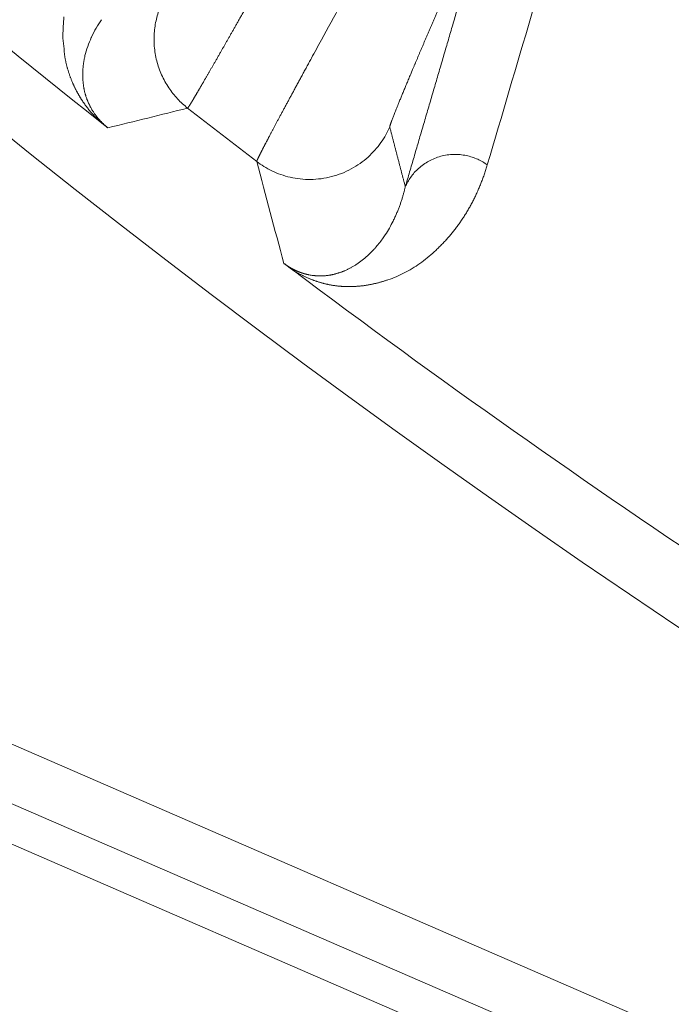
# Model space of a CAD drawing. Header units: millimetres. Extents: x 5437 to 18441, y -4466 to 3128.
# Tile 96 of 256: x 8440.66 to 8446.63, y -2853.32 to -2844.29. Entities that reach past the tile are written whole.
import ezdxf

# ---------------------------------------------------------------- set-up
doc = ezdxf.new("R2010")
doc.units = ezdxf.units.MM
doc.layers.add('1', color=7, linetype='Continuous', true_color=0xffffff)
doc.styles.add('TXT08', font='txt.shx', dxfattribs={"width": 0.8, "bigfont": 'gbcbig.shx'})
doc.dimstyles.get("Standard").update_dxf_attribs({"dimtxt": 0.18, "dimasz": 0.18, "dimexe": 0.18, "dimexo": 0.0625, "dimgap": 0.09, "dimtad": 0, "dimtih": 1, "dimtoh": 1, "dimdec": 4, "dimzin": 0, "dimdsep": 46, "dimtxsty": 'Standard', "dimcen": 0.09, "dimadec": 0, "dimazin": 0, "dimtfac": 1, "dimtdec": 4, "dimtofl": 0, "dimtmove": 0, "dimatfit": 3, "dimfxl": 1, "dimtolj": 1, "dimtzin": 0, "dimarcsym": 0})
doc.dimstyles.new('YanXiu', dxfattribs={"dimtxt": 40, "dimasz": 30, "dimexe": 0.66, "dimexo": 0.66, "dimgap": 0.66, "dimtad": 0, "dimdec": 1, "dimdsep": 46, "dimtxsty": 'TXT08', "dimcen": 0, "dimclrd": 256, "dimclre": 165, "dimclrt": 90, "dimazin": 2, "dimtfac": 1, "dimtdec": 1, "dimtofl": 0, "dimtmove": 0, "dimatfit": 3, "dimfxl": 1, "dimlwd": 5, "dimlwe": 13, "dimarcsym": 0})

# ---------------------------------------------------------------- blocks, each defined once
blk = doc.blocks.new('*D53')
at = {"color": 0, "lineweight": -2, "transparency": 16777216}
for p, q in [((10989.4307, -2154.4155), (10692.9173, -2240.8213)), ((11069.4307, -2154.4155), (10989.4307, -2154.4155)), ((8443.48, -2896.4116), (8443.48, -2896.2316)), ((8443.39, -2896.3216), (8443.57, -2896.3216))]:
    blk.add_line(p, q, dxfattribs=at)
at = {"color": 0, "lineweight": 20, "transparency": 16777216}
blk.add_solid([(10689.1871, -2228.0204), (10696.6476, -2253.6222), (10616.1119, -2263.2029)], dxfattribs=at)
at = {"layer": 'Defpoints', "color": 0, "lineweight": 20, "transparency": 16777216}
for p in [(10616.1119, -2263.2029), (6270.848, -3529.4402)]:
    blk.add_point(p, dxfattribs=at)
at = {"color": 0, "lineweight": 20, "transparency": 16777216, "insert": (11249.5207, -2154.4155), "char_height": 80, "attachment_point": 5}
blk.add_mtext('\\A1;R2260', dxfattribs=at)
blk = doc.blocks.new('*D54')
at = {"color": 0, "lineweight": -2, "transparency": 16777216}
blk.add_line((7492.6853, -2896.3216), (7463.5164, -2896.3216), dxfattribs=at)
at = {"color": 0, "lineweight": -3, "transparency": 16777216}
for start, end in [(14.7247061, 87.3296239), (101.5902046, 175.2752939)]:
    blk.add_arc((8434.1189, -2896.3216), 970.4225, start, end, dxfattribs=at)
at = {"color": 0, "lineweight": 20, "transparency": 16777216}
for points in [[(9385.6953, -2646.8098), (9359.6469, -2652.519), (9389.7986, -2727.8095)], [(7480.3159, -2816.9391), (7453.6719, -2815.84), (7463.6964, -2896.3216)]]:
    blk.add_solid(points, dxfattribs=at)
at = {"layer": 'Defpoints', "color": 0, "lineweight": 20, "transparency": 16777216}
for p in [(7900.863, -2085.5454), (10671.8171, -2501.755), (7492.7478, -2896.3216), (7740.5009, -2896.3216), (8434.1189, -2896.3216)]:
    blk.add_point(p, dxfattribs=at)
at = {"color": 0, "lineweight": 20, "transparency": 16777216, "insert": (8359.2409, -1928.7921), "char_height": 80, "attachment_point": 5}
blk.add_mtext('\\A1;165%%D', dxfattribs=at)
blk = doc.blocks.new('*D56')
at = {"lineweight": 5, "transparency": 16777216}
blk.add_line((9409.7195, -2278.0276), (9220.8999, -2398.8703), dxfattribs=at)
at = {"lineweight": 20, "transparency": 16777216}
blk.add_solid([(9218.2046, -2394.659), (9223.5951, -2403.0817), (9195.6316, -2415.0418)], dxfattribs=at)
at = {"layer": 'Defpoints', "color": 0, "lineweight": 20, "transparency": 16777216}
for p in [(9195.6316, -2415.0418), (8443.48, -2896.4116)]:
    blk.add_point(p, dxfattribs=at)
at = {"color": 90, "lineweight": 20, "transparency": 16777216, "insert": (9459.6888, -2246.0477), "char_height": 40, "attachment_point": 5, "rotation": 32.61885, "style": 'TXT08'}
blk.add_mtext('R893', dxfattribs=at)

msp = doc.modelspace()

# ---------------------------------------------------------------- linework, layer by layer
at = {"color": 7, "lineweight": 20}
msp.add_arc((8443.47995, -2896.41157), 893, 10.1099821, 350.11198757, dxfattribs=at)
at = {"layer": '1', "color": 0, "lineweight": 20}
for p, q in [((8427.06324, -2845.06387), (8492.15351, -2873.33614)), ((8492.40494, -2873.9904), (8426.41346, -2845.32669)), ((8426.29693, -2845.64733), (8501.80108, -2878.44292))]:
    msp.add_line(p, q, dxfattribs=at)
for radius, start, end in [(87.5, 224.5408917, 268.5032091), (86.87162, 228.283902, 231.6685782), (82.36106, 233.0375695, 235.6139874), (86.27754, 232.034148, 232.5658027), (86.87162, 233.1301066, 236.4413736)]:
    msp.add_arc((8495.27522, -2777.08546), radius, start, end, dxfattribs=at)
for points, degree in [([(8445.75224, -2842.89441), (8445.48271, -2843.80652), (8445.21405, -2844.7168), (8444.94617, -2845.62543)], 3), ([(8444.19423, -2845.82583), (8444.35405, -2845.27999), (8444.51409, -2844.73363), (8444.67436, -2844.18675), (8444.83487, -2843.63933), (8444.99563, -2843.09134)], 5), ([(8441.05296, -2844.44013), (8441.05639, -2844.38315), (8441.05987, -2844.32619), (8441.0634, -2844.26925)], 3), ([(8441.40905, -2844.29417), (8441.37418, -2844.34416), (8441.34307, -2844.39759), (8441.31692, -2844.45341)], 3), ([(8441.07167, -2844.63362), (8441.06535, -2844.56911), (8441.05912, -2844.50461), (8441.05296, -2844.44014)], 3), ([(8441.31498, -2844.45759), (8441.29077, -2844.51131), (8441.27121, -2844.56721), (8441.25701, -2844.62389)], 3), ([(8441.31692, -2844.45341), (8441.31627, -2844.4548), (8441.31563, -2844.4562), (8441.31498, -2844.45759)], 3), ([(8443.33331, -2844.64736), (8443.36294, -2844.59264), (8443.39364, -2844.53657), (8443.42519, -2844.47943)], 3), ([(8441.25701, -2844.62389), (8441.25528, -2844.63124), (8441.25365, -2844.63859), (8441.2521, -2844.64596)], 3), ([(8441.23809, -2844.8511), (8441.23875, -2844.85976), (8441.23954, -2844.86839), (8441.24046, -2844.87697)], 3), ([(8441.26761, -2845.00317), (8441.26961, -2845.00905), (8441.27166, -2845.01488), (8441.27378, -2845.02068)], 3), ([(8441.39572, -2845.22999), (8441.35798, -2845.19478), (8441.32564, -2845.15964), (8441.29826, -2845.12634)], 3), ([(8442.198, -2845.10473), (8441.95434, -2845.16557), (8441.71087, -2845.22602), (8441.46757, -2845.28609)], 3), ([(8444.0513, -2845.27783), (8444.07979, -2845.38765), (8444.10833, -2845.49736), (8444.13692, -2845.60696), (8444.16555, -2845.71645), (8444.19423, -2845.82583)], 5), ([(8443.08042, -2846.5282), (8442.99698, -2846.21796), (8442.91398, -2845.90667), (8442.83143, -2845.5943)], 3), ([(8444.01065, -2846.26558), (8444.03692, -2846.22563), (8444.06083, -2846.18386), (8444.08219, -2846.14089)], 3), ([(8444.08219, -2846.14089), (8444.08394, -2846.1374), (8444.08566, -2846.1339), (8444.08737, -2846.1304)], 3), ([(8443.98446, -2846.30377), (8443.99342, -2846.29124), (8444.00216, -2846.27851), (8444.01065, -2846.26558)], 3), ([(8443.91704, -2846.3884), (8443.94069, -2846.36153), (8443.96323, -2846.33324), (8443.98446, -2846.30377)], 3), ([(8443.9007, -2846.40636), (8443.9062, -2846.40045), (8443.91165, -2846.39446), (8443.91704, -2846.3884)], 3), ([(8443.31243, -2846.63366), (8443.32418, -2846.63585), (8443.3361, -2846.63777), (8443.34819, -2846.6394)], 3), ([(8443.63947, -2846.59553), (8443.64737, -2846.5921), (8443.65525, -2846.58853), (8443.66313, -2846.58482)], 3), ([(8443.44471, -2846.64256), (8443.45563, -2846.64182), (8443.46664, -2846.64084), (8443.47772, -2846.63961)], 3)]:
    msp.add_open_spline(points, degree=degree, dxfattribs=at)
for points, degree, knots in [([(8443.42519, -2844.47943), (8443.4826, -2844.37306), (8443.54294, -2844.263), (8443.66669, -2844.03919), (8443.7301, -2843.92544), (8443.79359, -2843.81173)], 3, [0, 0, 0, 0, 0.5, 0.5, 1, 1, 1, 1]), ([(8442.82676, -2844.01605), (8442.82355, -2844.02176), (8442.81712, -2844.03315), (8442.80756, -2844.05011), (8442.79807, -2844.06693), (8442.78866, -2844.0836), (8442.77934, -2844.10013), (8442.77009, -2844.1165), (8442.76093, -2844.13272), (8442.75185, -2844.1488), (8442.74285, -2844.16472), (8442.73394, -2844.18049), (8442.72511, -2844.19611), (8442.71637, -2844.21157), (8442.70771, -2844.22689), (8442.69914, -2844.24205), (8442.69065, -2844.25705), (8442.68224, -2844.2719), (8442.67392, -2844.2866), (8442.66569, -2844.30115), (8442.65754, -2844.31553), (8442.64948, -2844.32977), (8442.6415, -2844.34385), (8442.63361, -2844.35777), (8442.62581, -2844.37154), (8442.61809, -2844.38515), (8442.61046, -2844.39861), (8442.60291, -2844.41191), (8442.59545, -2844.42506), (8442.58808, -2844.43805), (8442.58079, -2844.45089), (8442.57358, -2844.46357), (8442.56646, -2844.4761), (8442.55943, -2844.48847), (8442.55248, -2844.50069), (8442.54562, -2844.51275), (8442.53884, -2844.52467), (8442.53214, -2844.53642), (8442.52553, -2844.54803), (8442.519, -2844.55948), (8442.51255, -2844.57079), (8442.5083, -2844.57822), (8442.50618, -2844.58193)], 3, [0, 0, 0, 0, 0.0272065, 0.0542997, 0.0812795, 0.108146, 0.1348992, 0.1615391, 0.1880658, 0.2144791, 0.2407793, 0.2669661, 0.2930398, 0.3190002, 0.3448475, 0.3705815, 0.3962024, 0.4217102, 0.4471048, 0.4723863, 0.4975547, 0.5226101, 0.5475523, 0.5723816, 0.5970978, 0.621701, 0.6461912, 0.6705684, 0.6948327, 0.718984, 0.7430225, 0.7669481, 0.7907608, 0.8144606, 0.8380477, 0.8615219, 0.8848834, 0.9081321, 0.9312681, 0.9542914, 0.977202, 1, 1, 1, 1]), ([(8444.52725, -2844.1304), (8444.46139, -2844.28201), (8444.39623, -2844.43322), (8444.33433, -2844.57803), (8444.22067, -2844.84644), (8444.13408, -2845.05624), (8444.09939, -2845.14213), (8444.06722, -2845.22486), (8444.05393, -2845.26467), (8444.0518, -2845.27193), (8444.05092, -2845.27632), (8444.0513, -2845.27783)], 5, [0, 0, 0, 0, 0, 0, 0.4350941, 0.4350941, 0.4350941, 0.8579655, 0.8579655, 0.8579655, 1, 1, 1, 1, 1, 1]), ([(8441.09967, -2844.75161), (8441.09853, -2844.74774), (8441.09625, -2844.73994), (8441.09302, -2844.72832), (8441.08991, -2844.71664), (8441.08692, -2844.70491), (8441.08406, -2844.69314), (8441.08133, -2844.68132), (8441.07871, -2844.66945), (8441.07623, -2844.65753), (8441.07386, -2844.64556), (8441.0724, -2844.63763), (8441.07167, -2844.63363)], 3, [0, 0, 0, 0, 0.0933618, 0.188195, 0.284501, 0.3822814, 0.4815375, 0.5822708, 0.6844824, 0.7881737, 0.8933459, 1, 1, 1, 1]), ([(8441.2521, -2844.64596), (8441.25124, -2844.65022), (8441.24952, -2844.6587), (8441.2472, -2844.67156), (8441.24509, -2844.68442), (8441.2432, -2844.6973), (8441.24154, -2844.71018), (8441.24009, -2844.72306), (8441.23887, -2844.73594), (8441.23788, -2844.74881), (8441.23711, -2844.76168), (8441.23656, -2844.77452), (8441.23624, -2844.78735), (8441.23615, -2844.80015), (8441.23629, -2844.81292), (8441.23665, -2844.82567), (8441.23722, -2844.83836), (8441.2378, -2844.84688), (8441.23809, -2844.8511)], 3, [0, 0, 0, 0, 0.0686033, 0.1363925, 0.2033676, 0.2695289, 0.3348762, 0.3994097, 0.4631294, 0.5260354, 0.5881279, 0.6494067, 0.7098722, 0.7695242, 0.8283629, 0.8863884, 0.9436007, 1, 1, 1, 1]), ([(8442.50618, -2844.58193), (8442.50358, -2844.58649), (8442.49838, -2844.5956), (8442.49068, -2844.60907), (8442.48307, -2844.62238), (8442.47555, -2844.63551), (8442.46812, -2844.64848), (8442.46079, -2844.66127), (8442.45356, -2844.67389), (8442.44642, -2844.68633), (8442.43937, -2844.6986), (8442.43242, -2844.71069), (8442.42557, -2844.72261), (8442.41881, -2844.73435), (8442.41216, -2844.74592), (8442.4056, -2844.7573), (8442.39914, -2844.76851), (8442.39278, -2844.77953), (8442.38652, -2844.79038), (8442.38035, -2844.80105), (8442.37429, -2844.81153), (8442.36833, -2844.82183), (8442.36247, -2844.83195), (8442.35671, -2844.84189), (8442.35106, -2844.85165), (8442.3455, -2844.86122), (8442.34005, -2844.87061), (8442.3347, -2844.87982), (8442.32945, -2844.88884), (8442.3243, -2844.89768), (8442.31926, -2844.90633), (8442.31432, -2844.9148), (8442.30948, -2844.92308), (8442.30475, -2844.93117), (8442.30012, -2844.93908), (8442.29559, -2844.94681), (8442.29117, -2844.95435), (8442.28685, -2844.9617), (8442.28263, -2844.96887), (8442.27852, -2844.97585), (8442.27451, -2844.98265), (8442.2706, -2844.98926), (8442.2668, -2844.99568), (8442.2631, -2845.00192), (8442.25951, -2845.00797), (8442.25602, -2845.01383), (8442.25263, -2845.01951), (8442.24935, -2845.02501), (8442.24616, -2845.03031), (8442.24309, -2845.03544), (8442.24011, -2845.04037), (8442.23724, -2845.04513), (8442.23447, -2845.04969), (8442.2318, -2845.05408), (8442.22923, -2845.05827), (8442.22677, -2845.06229), (8442.2244, -2845.06612), (8442.22214, -2845.06977), (8442.21998, -2845.07323), (8442.21792, -2845.07651), (8442.21596, -2845.07961), (8442.2141, -2845.08253), (8442.21234, -2845.08526), (8442.21068, -2845.08782), (8442.20912, -2845.09019), (8442.20766, -2845.09238), (8442.2063, -2845.0944), (8442.20503, -2845.09623), (8442.20386, -2845.09789), (8442.20279, -2845.09936), (8442.20182, -2845.10066), (8442.20094, -2845.10179), (8442.20016, -2845.10273), (8442.19947, -2845.1035), (8442.19888, -2845.10409), (8442.19838, -2845.10452), (8442.19813, -2845.10466), (8442.198, -2845.10473)], 3, [0, 0, 0, 0, 0.0140746, 0.0281285, 0.0421617, 0.0561742, 0.0701662, 0.0841376, 0.0980883, 0.1120186, 0.1259283, 0.1398176, 0.1536863, 0.1675346, 0.1813626, 0.1951701, 0.2089572, 0.222724, 0.2364705, 0.2501967, 0.2639027, 0.2775884, 0.2912539, 0.3048993, 0.3185244, 0.3321295, 0.3457145, 0.3592794, 0.3728242, 0.386349, 0.3998539, 0.4133388, 0.4268038, 0.4402488, 0.4536741, 0.4670794, 0.480465, 0.4938307, 0.5071768, 0.5205031, 0.5338097, 0.5470966, 0.5603639, 0.5736117, 0.5868398, 0.6000484, 0.6132375, 0.6264071, 0.6395573, 0.6526881, 0.6657995, 0.6788915, 0.6919642, 0.7050176, 0.7180518, 0.7310668, 0.7440625, 0.7570391, 0.7699966, 0.782935, 0.7958544, 0.8087547, 0.821636, 0.8344984, 0.8473418, 0.8601664, 0.8729721, 0.885759, 0.8985271, 0.9112765, 0.9240071, 0.9367191, 0.9494124, 0.9620871, 0.9747433, 0.9873809, 1, 1, 1, 1]), ([(8443.1138, -2845.05181), (8443.11642, -2845.04696), (8443.12167, -2845.03722), (8443.12969, -2845.02235), (8443.13785, -2845.00723), (8443.14617, -2844.99184), (8443.15463, -2844.97618), (8443.16324, -2844.96025), (8443.17201, -2844.94405), (8443.18092, -2844.92757), (8443.19, -2844.91083), (8443.19922, -2844.8938), (8443.2086, -2844.8765), (8443.21813, -2844.85893), (8443.22782, -2844.84108), (8443.23767, -2844.82295), (8443.24767, -2844.80455), (8443.25783, -2844.78586), (8443.26814, -2844.76691), (8443.27862, -2844.74767), (8443.28924, -2844.72816), (8443.30003, -2844.70837), (8443.31097, -2844.6883), (8443.32206, -2844.66797), (8443.32955, -2844.65425), (8443.33331, -2844.64736)], 3, [0, 0, 0, 0, 0.040184, 0.0806673, 0.1214497, 0.1625315, 0.2039126, 0.245593, 0.2875729, 0.3298522, 0.372431, 0.4153094, 0.4584873, 0.5019648, 0.5457419, 0.5898187, 0.6341953, 0.6788715, 0.7238475, 0.7691233, 0.8146989, 0.8605743, 0.9067497, 0.9532249, 1, 1, 1, 1]), ([(8441.14016, -2844.86476), (8441.13861, -2844.86105), (8441.13548, -2844.85357), (8441.13101, -2844.84243), (8441.12664, -2844.83123), (8441.12241, -2844.81999), (8441.1183, -2844.8087), (8441.11431, -2844.79737), (8441.11045, -2844.78598), (8441.10672, -2844.77454), (8441.1031, -2844.76305), (8441.10082, -2844.75544), (8441.09967, -2844.75161)], 3, [0, 0, 0, 0, 0.0923146, 0.1863297, 0.2820483, 0.3794734, 0.4786075, 0.5794533, 0.6820132, 0.7862895, 0.8922844, 1, 1, 1, 1]), ([(8441.21586, -2845.01126), (8441.21416, -2845.0085), (8441.21071, -2845.0029), (8441.20573, -2844.9946), (8441.20081, -2844.98624), (8441.19597, -2844.97784), (8441.19121, -2844.96939), (8441.18652, -2844.96091), (8441.18192, -2844.95237), (8441.17739, -2844.9438), (8441.17294, -2844.93518), (8441.16856, -2844.92652), (8441.16427, -2844.91782), (8441.16005, -2844.90907), (8441.15591, -2844.90029), (8441.15184, -2844.89145), (8441.14786, -2844.88258), (8441.14394, -2844.87365), (8441.14143, -2844.86774), (8441.14016, -2844.86476)], 3, [0, 0, 0, 0, 0.0501375, 0.1013452, 0.1536268, 0.2069859, 0.2614258, 0.3169498, 0.3735606, 0.4312613, 0.4900543, 0.5499423, 0.6109276, 0.6730123, 0.7361988, 0.8004889, 0.8658846, 0.9323877, 1, 1, 1, 1]), ([(8441.24046, -2844.87697), (8441.24093, -2844.88099), (8441.24184, -2844.8889), (8441.24348, -2844.90072), (8441.24527, -2844.91224), (8441.24723, -2844.92348), (8441.24934, -2844.93442), (8441.25159, -2844.94507), (8441.25397, -2844.95543), (8441.25647, -2844.9655), (8441.25908, -2844.97528), (8441.2618, -2844.98478), (8441.2646, -2844.99398), (8441.26663, -2845.00017), (8441.26761, -2845.00317)], 3, [0, 0, 0, 0, 0.1048028, 0.2056997, 0.3026911, 0.3957776, 0.4849597, 0.5702384, 0.6516144, 0.7290889, 0.8026631, 0.8723384, 0.9381167, 1, 1, 1, 1]), ([(8441.29826, -2845.12634), (8441.29649, -2845.12418), (8441.29291, -2845.1198), (8441.28771, -2845.11332), (8441.28255, -2845.10679), (8441.27744, -2845.10022), (8441.27239, -2845.0936), (8441.26739, -2845.08695), (8441.26244, -2845.08027), (8441.25754, -2845.07354), (8441.2527, -2845.06677), (8441.2479, -2845.05996), (8441.24316, -2845.05311), (8441.23847, -2845.04623), (8441.23384, -2845.0393), (8441.22925, -2845.03234), (8441.22472, -2845.02533), (8441.22024, -2845.01828), (8441.21733, -2845.01362), (8441.21587, -2845.01127)], 3, [0, 0, 0, 0, 0.0485324, 0.0983036, 0.1493256, 0.2016094, 0.2551655, 0.3100034, 0.366132, 0.4235597, 0.4822942, 0.5423428, 0.6037124, 0.6664092, 0.7304394, 0.7958084, 0.8625216, 0.9305839, 1, 1, 1, 1]), ([(8441.27378, -2845.02068), (8441.27481, -2845.02342), (8441.27686, -2845.02887), (8441.28016, -2845.03719), (8441.28361, -2845.04553), (8441.28723, -2845.0539), (8441.29101, -2845.06229), (8441.29496, -2845.0707), (8441.29907, -2845.07913), (8441.30335, -2845.08757), (8441.3078, -2845.09601), (8441.31363, -2845.10668), (8441.32076, -2845.1191), (8441.32914, -2845.13288), (8441.33717, -2845.14539), (8441.3448, -2845.15667), (8441.35195, -2845.16674), (8441.35822, -2845.17517), (8441.36366, -2845.18219), (8441.36816, -2845.18786), (8441.37275, -2845.19351), (8441.37741, -2845.1991), (8441.38215, -2845.20464), (8441.38696, -2845.21013), (8441.39184, -2845.21556), (8441.39679, -2845.22095), (8441.40181, -2845.22628), (8441.4069, -2845.23156), (8441.41207, -2845.23679), (8441.4173, -2845.24196), (8441.4226, -2845.24708), (8441.42797, -2845.25215), (8441.43341, -2845.25716), (8441.43892, -2845.26211), (8441.44451, -2845.26702), (8441.45016, -2845.27187), (8441.45589, -2845.27666), (8441.46168, -2845.28141), (8441.46561, -2845.28453), (8441.46756, -2845.28608)], 3, [0, 0, 0, 0, 0.0474199, 0.094002, 0.1397476, 0.1846579, 0.2287342, 0.2719778, 0.3143901, 0.3559726, 0.3967268, 0.4366543, 0.5068358, 0.569512, 0.624693, 0.6723929, 0.7126325, 0.7454455, 0.76483, 0.7833923, 0.8011384, 0.818075, 0.8342101, 0.8495526, 0.864113, 0.8779038, 0.8909394, 0.9032371, 0.9148171, 0.9257042, 0.9359278, 0.9455235, 0.9545343, 0.9630124, 0.97102, 0.9786311, 0.9859318, 0.9930193, 1, 1, 1, 1]), ([(8442.90012, -2845.45325), (8442.90145, -2845.45068), (8442.90413, -2845.44552), (8442.90828, -2845.43753), (8442.91255, -2845.42934), (8442.91694, -2845.42092), (8442.92145, -2845.41229), (8442.92609, -2845.40344), (8442.93085, -2845.39437), (8442.93573, -2845.38509), (8442.94073, -2845.37558), (8442.94585, -2845.36586), (8442.9511, -2845.35591), (8442.95647, -2845.34575), (8442.96197, -2845.33537), (8442.96758, -2845.32476), (8442.97332, -2845.31394), (8442.97919, -2845.3029), (8442.98517, -2845.29164), (8442.99128, -2845.28016), (8442.99752, -2845.26846), (8443.00387, -2845.25655), (8443.01035, -2845.24441), (8443.01695, -2845.23206), (8443.02368, -2845.21949), (8443.03052, -2845.2067), (8443.03749, -2845.1937), (8443.04458, -2845.18047), (8443.05179, -2845.16704), (8443.05912, -2845.15338), (8443.06657, -2845.13951), (8443.07415, -2845.12543), (8443.08184, -2845.11113), (8443.08965, -2845.09663), (8443.09758, -2845.0819), (8443.10562, -2845.06698), (8443.11107, -2845.05687), (8443.1138, -2845.05181)], 3, [0, 0, 0, 0, 0.0274003, 0.0548689, 0.0824058, 0.1100112, 0.137685, 0.1654274, 0.1932384, 0.221118, 0.2490663, 0.2770834, 0.3051693, 0.333324, 0.3615476, 0.3898402, 0.4182018, 0.4466324, 0.4751322, 0.5037011, 0.5323393, 0.5610467, 0.5898234, 0.6186694, 0.6475849, 0.6765698, 0.7056242, 0.7347481, 0.7639416, 0.7932047, 0.8225376, 0.8519401, 0.8814124, 0.9109545, 0.9405664, 0.9702482, 1, 1, 1, 1]), ([(8441.46755, -2845.28609), (8441.46622, -2845.28507), (8441.46357, -2845.28303), (8441.45944, -2845.27984), (8441.45521, -2845.27658), (8441.45089, -2845.27323), (8441.44646, -2845.26979), (8441.44193, -2845.26627), (8441.4373, -2845.26266), (8441.43257, -2845.25897), (8441.42773, -2845.25518), (8441.4228, -2845.25132), (8441.41776, -2845.24736), (8441.41262, -2845.24332), (8441.40738, -2845.2392), (8441.40204, -2845.23498), (8441.39845, -2845.23214), (8441.39664, -2845.23071)], 3, [0, 0, 0, 0, 0.0648622, 0.129422, 0.1938104, 0.2581599, 0.322603, 0.3872715, 0.4522962, 0.5178055, 0.5839249, 0.6507768, 0.7184793, 0.7871462, 0.8568867, 0.927805, 1, 1, 1, 1]), ([(8442.83143, -2845.5943), (8442.83145, -2845.59413), (8442.83147, -2845.5938), (8442.83165, -2845.59304), (8442.83192, -2845.5921), (8442.83231, -2845.59095), (8442.83279, -2845.58961), (8442.83339, -2845.58807), (8442.8341, -2845.58632), (8442.83492, -2845.58438), (8442.83584, -2845.58223), (8442.83688, -2845.57988), (8442.83803, -2845.57732), (8442.83929, -2845.57456), (8442.84066, -2845.5716), (8442.84214, -2845.56842), (8442.84374, -2845.56504), (8442.84546, -2845.56146), (8442.84728, -2845.55766), (8442.84922, -2845.55366), (8442.85128, -2845.54945), (8442.85345, -2845.54503), (8442.85574, -2845.54039), (8442.85814, -2845.53555), (8442.86066, -2845.5305), (8442.8633, -2845.52523), (8442.86605, -2845.51976), (8442.86892, -2845.51407), (8442.87191, -2845.50817), (8442.87502, -2845.50206), (8442.87825, -2845.49573), (8442.88159, -2845.48919), (8442.88506, -2845.48243), (8442.88864, -2845.47547), (8442.89234, -2845.46828), (8442.89616, -2845.4609), (8442.8988, -2845.4558), (8442.90012, -2845.45325)], 3, [0, 0, 0, 0, 0.0276986, 0.0554477, 0.0832475, 0.1110979, 0.138999, 0.166951, 0.1949539, 0.2230078, 0.2511127, 0.2792688, 0.307476, 0.3357346, 0.3640445, 0.3924059, 0.4208187, 0.4492831, 0.4777992, 0.506367, 0.5349866, 0.563658, 0.5923814, 0.6211568, 0.6499843, 0.6788639, 0.7077957, 0.7367797, 0.7658162, 0.794905, 0.8240463, 0.8532402, 0.8824867, 0.9117858, 0.9411377, 0.9705424, 1, 1, 1, 1]), ([(8444.94617, -2845.62543), (8444.94408, -2845.63237), (8444.9399, -2845.64624), (8444.9334, -2845.66687), (8444.92672, -2845.68735), (8444.91986, -2845.70767), (8444.91281, -2845.72783), (8444.90557, -2845.74784), (8444.89815, -2845.7677), (8444.89055, -2845.7874), (8444.88276, -2845.80694), (8444.87478, -2845.82633), (8444.86662, -2845.84556), (8444.85827, -2845.86464), (8444.84973, -2845.88356), (8444.84101, -2845.90233), (8444.8321, -2845.92093), (8444.823, -2845.93939), (8444.81371, -2845.95768), (8444.80424, -2845.97583), (8444.79458, -2845.99381), (8444.78474, -2846.01164), (8444.7747, -2846.02931), (8444.76448, -2846.04682), (8444.75407, -2846.06418), (8444.74347, -2846.08138), (8444.73268, -2846.09843), (8444.72171, -2846.11531), (8444.71054, -2846.13205), (8444.69919, -2846.14862), (8444.68765, -2846.16503), (8444.67592, -2846.18129), (8444.664, -2846.19739), (8444.65189, -2846.21334), (8444.63959, -2846.22912), (8444.6271, -2846.24475), (8444.61442, -2846.26022), (8444.60155, -2846.27554), (8444.58849, -2846.29069), (8444.57525, -2846.30569), (8444.56181, -2846.32052), (8444.54818, -2846.3352), (8444.53436, -2846.34972), (8444.52035, -2846.36409), (8444.50614, -2846.37829), (8444.49175, -2846.39233), (8444.47717, -2846.40622), (8444.44589, -2846.43529), (8444.39717, -2846.47747), (8444.32864, -2846.52952), (8444.25844, -2846.57579), (8444.18654, -2846.61626), (8444.11297, -2846.65093), (8444.05749, -2846.67217), (8444.02303, -2846.68363), (8444.01069, -2846.68761), (8443.99836, -2846.69145), (8443.98606, -2846.69515), (8443.97378, -2846.69871), (8443.96153, -2846.70212), (8443.9493, -2846.70539), (8443.93709, -2846.70852), (8443.92491, -2846.71151), (8443.91274, -2846.71436), (8443.90061, -2846.71707), (8443.88849, -2846.71963), (8443.8764, -2846.72206), (8443.86433, -2846.72434), (8443.85229, -2846.72648), (8443.84026, -2846.72848), (8443.82827, -2846.73034), (8443.81629, -2846.73205), (8443.80434, -2846.73363), (8443.79241, -2846.73506), (8443.78051, -2846.73635), (8443.76863, -2846.7375), (8443.75677, -2846.73851), (8443.74494, -2846.73938), (8443.73313, -2846.7401), (8443.72134, -2846.74068), (8443.70958, -2846.74113), (8443.69784, -2846.74143), (8443.68613, -2846.74159), (8443.67443, -2846.7416), (8443.66277, -2846.74148), (8443.65112, -2846.74121), (8443.63951, -2846.74081), (8443.62791, -2846.74026), (8443.61634, -2846.73957), (8443.60479, -2846.73873), (8443.59327, -2846.73776), (8443.58177, -2846.73664), (8443.5703, -2846.73539), (8443.55884, -2846.73399), (8443.54742, -2846.73245), (8443.53602, -2846.73077), (8443.52464, -2846.72895), (8443.51329, -2846.72698), (8443.50196, -2846.72488), (8443.49065, -2846.72263), (8443.47937, -2846.72024), (8443.46812, -2846.71771), (8443.45689, -2846.71504), (8443.44568, -2846.71222), (8443.4345, -2846.70927), (8443.42334, -2846.70617), (8443.41221, -2846.70293), (8443.4011, -2846.69955), (8443.39002, -2846.69603), (8443.37896, -2846.69237), (8443.36793, -2846.68857), (8443.35692, -2846.68462), (8443.34594, -2846.68054), (8443.33498, -2846.67631), (8443.32405, -2846.67194), (8443.31314, -2846.66743), (8443.30226, -2846.66278), (8443.2914, -2846.65798), (8443.28057, -2846.65305), (8443.26977, -2846.64797), (8443.25898, -2846.64275), (8443.24823, -2846.63739), (8443.23749, -2846.63189), (8443.22679, -2846.62625), (8443.2161, -2846.62046), (8443.20544, -2846.61453), (8443.19481, -2846.60846), (8443.1842, -2846.60225), (8443.17361, -2846.59589), (8443.16306, -2846.58941), (8443.15588, -2846.58486), (8443.15235, -2846.58263)], 3, [0, 0, 0, 0, 0.0110502, 0.0220915, 0.0331238, 0.0441473, 0.0551618, 0.0661675, 0.0771644, 0.0881524, 0.0991317, 0.1101022, 0.121064, 0.132017, 0.1429614, 0.1538972, 0.1648243, 0.1757428, 0.1866527, 0.1975541, 0.2084469, 0.2193313, 0.2302072, 0.2410746, 0.2519337, 0.2627843, 0.2736266, 0.2844605, 0.2952862, 0.3061035, 0.3169126, 0.3277135, 0.3385062, 0.3492907, 0.360067, 0.3708353, 0.3815954, 0.3923475, 0.4030916, 0.4138276, 0.4245557, 0.4352759, 0.4459881, 0.4566924, 0.4673889, 0.4780776, 0.4887584, 0.4994315, 0.545869, 0.5903461, 0.6328664, 0.6734345, 0.7120554, 0.748735, 0.7544988, 0.7601949, 0.7658233, 0.7713841, 0.7768773, 0.7823029, 0.787661, 0.7929515, 0.7981745, 0.80333, 0.8084181, 0.8134387, 0.818392, 0.8232779, 0.8280964, 0.8328477, 0.8375317, 0.8421485, 0.8466981, 0.8511805, 0.8555959, 0.8599442, 0.8642255, 0.8684399, 0.8725873, 0.8766679, 0.8806817, 0.8846288, 0.8885092, 0.892323, 0.8960702, 0.899751, 0.9033654, 0.9069135, 0.9103954, 0.9138112, 0.9171609, 0.9204447, 0.9236627, 0.926815, 0.9299017, 0.932923, 0.9358789, 0.9387697, 0.9415955, 0.9443565, 0.9470528, 0.9496847, 0.9522524, 0.954756, 0.9571959, 0.9595723, 0.9618855, 0.9641357, 0.9663235, 0.968449, 0.9705128, 0.9725152, 0.9744567, 0.9763379, 0.9781593, 0.9799216, 0.9816255, 0.9832718, 0.9848613, 0.9863949, 0.9878739, 0.9892993, 0.9906724, 0.9919949, 0.9932682, 0.9944944, 0.9956755, 0.9968139, 0.9979121, 0.998973, 1, 1, 1, 1]), ([(8444.08737, -2846.1304), (8444.0901, -2846.12476), (8444.0955, -2846.11358), (8444.10327, -2846.09674), (8444.11072, -2846.08005), (8444.11783, -2846.06351), (8444.12462, -2846.04714), (8444.1311, -2846.03093), (8444.13727, -2846.0149), (8444.14315, -2845.99906), (8444.14875, -2845.98342), (8444.15407, -2845.96798), (8444.15913, -2845.95274), (8444.16393, -2845.93773), (8444.16848, -2845.92293), (8444.1728, -2845.90837), (8444.17689, -2845.89403), (8444.18076, -2845.87993), (8444.18442, -2845.86607), (8444.18788, -2845.85245), (8444.19115, -2845.83909), (8444.19321, -2845.83021), (8444.19423, -2845.82583)], 3, [0, 0, 0, 0, 0.0598111, 0.1185891, 0.1763343, 0.2330465, 0.2887258, 0.3433723, 0.396986, 0.449567, 0.5011152, 0.5516307, 0.6011137, 0.649564, 0.6969818, 0.7433671, 0.78872, 0.8330406, 0.8763288, 0.9185847, 0.9598084, 1, 1, 1, 1]), ([(8443.66313, -2846.58482), (8443.66678, -2846.58306), (8443.67422, -2846.57946), (8443.68527, -2846.57379), (8443.69648, -2846.56779), (8443.70782, -2846.56145), (8443.71929, -2846.55475), (8443.73088, -2846.54768), (8443.74258, -2846.54025), (8443.75439, -2846.53243), (8443.76629, -2846.52423), (8443.77829, -2846.51563), (8443.79036, -2846.50662), (8443.8025, -2846.49721), (8443.8147, -2846.48737), (8443.82695, -2846.47712), (8443.83924, -2846.46643), (8443.85156, -2846.4553), (8443.86389, -2846.44373), (8443.87621, -2846.43171), (8443.88855, -2846.41924), (8443.89662, -2846.41069), (8443.9007, -2846.40636)], 3, [0, 0, 0, 0, 0.037912, 0.0770963, 0.117553, 0.1592821, 0.2022836, 0.2465576, 0.2921041, 0.3389231, 0.3870146, 0.4363786, 0.487015, 0.538924, 0.5921053, 0.6465591, 0.7022852, 0.7592837, 0.8175545, 0.8770975, 0.9379127, 1, 1, 1, 1]), ([(8443.08042, -2846.5282), (8443.08135, -2846.52889), (8443.08321, -2846.53029), (8443.08601, -2846.53236), (8443.08883, -2846.53442), (8443.09165, -2846.53646), (8443.09448, -2846.53848), (8443.09732, -2846.54048), (8443.10017, -2846.54247), (8443.10304, -2846.54444), (8443.1059, -2846.5464), (8443.10878, -2846.54833), (8443.11167, -2846.55025), (8443.11457, -2846.55215), (8443.11747, -2846.55403), (8443.12039, -2846.5559), (8443.12331, -2846.55775), (8443.12624, -2846.55958), (8443.12919, -2846.56139), (8443.13214, -2846.56319), (8443.13509, -2846.56496), (8443.13806, -2846.56672), (8443.14104, -2846.56846), (8443.14402, -2846.57019), (8443.14702, -2846.57189), (8443.15002, -2846.57358), (8443.15303, -2846.57525), (8443.15605, -2846.5769), (8443.15908, -2846.57853), (8443.16211, -2846.58014), (8443.16516, -2846.58173), (8443.16821, -2846.58331), (8443.17127, -2846.58487), (8443.17434, -2846.5864), (8443.17741, -2846.58792), (8443.1805, -2846.58942), (8443.18359, -2846.5909), (8443.18669, -2846.59236), (8443.18979, -2846.59381), (8443.19291, -2846.59523), (8443.19603, -2846.59663), (8443.19916, -2846.59802), (8443.20229, -2846.59938), (8443.20544, -2846.60073), (8443.20858, -2846.60205), (8443.21174, -2846.60336), (8443.2149, -2846.60464), (8443.21807, -2846.60591), (8443.22125, -2846.60715), (8443.22443, -2846.60838), (8443.22762, -2846.60958), (8443.23082, -2846.61077), (8443.23402, -2846.61193), (8443.23723, -2846.61308), (8443.24044, -2846.6142), (8443.24366, -2846.6153), (8443.24689, -2846.61639), (8443.25012, -2846.61745), (8443.25336, -2846.61849), (8443.2566, -2846.61951), (8443.25985, -2846.62051), (8443.2631, -2846.62149), (8443.26636, -2846.62245), (8443.26962, -2846.62339), (8443.27289, -2846.62431), (8443.27616, -2846.62521), (8443.27944, -2846.62608), (8443.28272, -2846.62694), (8443.28601, -2846.62777), (8443.2893, -2846.62858), (8443.29259, -2846.62937), (8443.29589, -2846.63014), (8443.2992, -2846.63089), (8443.30251, -2846.63162), (8443.30582, -2846.63232), (8443.30913, -2846.63301), (8443.31133, -2846.63344), (8443.31243, -2846.63366)], 3, [0, 0, 0, 0, 0.0050184, 0.0100502, 0.0151157, 0.0202345, 0.0254257, 0.0307076, 0.0360977, 0.0416124, 0.0472669, 0.0530754, 0.059051, 0.0652057, 0.0715506, 0.0780957, 0.0848501, 0.0918222, 0.0990195, 0.106449, 0.1141168, 0.1220287, 0.1301899, 0.138605, 0.1472785, 0.1562141, 0.1654156, 0.1748861, 0.1846288, 0.1946464, 0.2049414, 0.2155162, 0.226373, 0.2375138, 0.2489404, 0.2606546, 0.2726578, 0.2849517, 0.2975376, 0.3104168, 0.3235905, 0.3370598, 0.3508257, 0.3648893, 0.3792514, 0.3939129, 0.4088747, 0.4241374, 0.4397019, 0.4555688, 0.4717387, 0.4882123, 0.50499, 0.5220725, 0.5394603, 0.5571539, 0.5751536, 0.59346, 0.6120735, 0.6309944, 0.6502232, 0.6697602, 0.6896058, 0.7097602, 0.7302238, 0.7509969, 0.7720797, 0.7934726, 0.8151758, 0.8371895, 0.859514, 0.8821496, 0.9050964, 0.9283546, 0.9519245, 0.9758062, 1, 1, 1, 1]), ([(8443.15059, -2846.5815), (8443.14848, -2846.57992), (8443.14433, -2846.57681), (8443.13823, -2846.57222), (8443.13237, -2846.5678), (8443.12675, -2846.56356), (8443.12135, -2846.55948), (8443.1162, -2846.55557), (8443.11022, -2846.55104), (8443.10337, -2846.54582), (8443.09565, -2846.53992), (8443.08791, -2846.53398), (8443.08296, -2846.53016), (8443.08042, -2846.5282)], 3, [0, 0, 0, 0, 0.0839177, 0.1649009, 0.2430647, 0.3185375, 0.3914616, 0.4619947, 0.5303114, 0.640396, 0.7548466, 0.8744769, 1, 1, 1, 1]), ([(8443.47772, -2846.63961), (8443.481, -2846.6392), (8443.48764, -2846.63837), (8443.49748, -2846.6369), (8443.50737, -2846.63526), (8443.51732, -2846.63342), (8443.52731, -2846.63139), (8443.53735, -2846.62916), (8443.54743, -2846.62673), (8443.55754, -2846.6241), (8443.5677, -2846.62126), (8443.57789, -2846.61822), (8443.58811, -2846.61497), (8443.59836, -2846.61151), (8443.60863, -2846.60783), (8443.61892, -2846.60394), (8443.62925, -2846.59985), (8443.63604, -2846.59698), (8443.63947, -2846.59553)], 3, [0, 0, 0, 0, 0.0520927, 0.1055719, 0.1604378, 0.2166908, 0.2743312, 0.3333591, 0.3937749, 0.4555788, 0.5187709, 0.5833514, 0.6493205, 0.7166784, 0.7854251, 0.8555609, 0.9270858, 1, 1, 1, 1]), ([(8443.3482, -2846.6394), (8443.35083, -2846.63972), (8443.35617, -2846.64036), (8443.36406, -2846.64116), (8443.372, -2846.64185), (8443.37997, -2846.64242), (8443.38797, -2846.64287), (8443.396, -2846.64319), (8443.40406, -2846.6434), (8443.41216, -2846.64348), (8443.42028, -2846.64344), (8443.42842, -2846.64328), (8443.4366, -2846.64299), (8443.44199, -2846.6427), (8443.44471, -2846.64256)], 3, [0, 0, 0, 0, 0.0720749, 0.1461927, 0.2223549, 0.3005629, 0.3808177, 0.4631206, 0.5474726, 0.6338746, 0.7223276, 0.8128323, 0.9053895, 1, 1, 1, 1])]:
    msp.add_open_spline(points, degree=degree, knots=knots, dxfattribs=at)
for points, weights in [([(8442.198, -2845.10473), (8441.7098, -2844.72359), (8441.95642, -2844.15545)], [1, 0.790697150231, 1]), ([(8444.0513, -2845.27783), (8443.64358, -2846.2155), (8442.83143, -2845.5943)], [1, 0.616115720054, 1]), ([(8444.19423, -2845.82583), (8444.44172, -2845.2598), (8444.94617, -2845.62543)], [1, 0.625482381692, 1])]:
    msp.add_rational_spline(points, weights, degree=2, dxfattribs=at)

# ---------------------------------------------------------------- dimensions: what is measured, and where the dimension line sits
at = {"color": 0, "lineweight": 20}
dim = msp.add_angular_dim_2l(base=(7900.86303, -2085.54536), line1=((8434.11893, -2896.32157), (10671.81706, -2501.75501)), line2=((7740.5009, -2896.32157), (7492.74781, -2896.32157)), text='165%%D', dimstyle='Standard', override={"dimtxt": 80, "dimasz": 80, "dimlwd": 65533}, dxfattribs=at)
dim.commit()
dim.dimension.update_dxf_attribs({"geometry": '*D54', "text_midpoint": (8359.2409, -1928.79214), "dimtype": 162})
dim = msp.add_diameter_dim_2p(p1=(6270.84796, -3529.44022), p2=(10616.11195, -2263.20291), text='R2260', dimstyle='Standard', override={"dimtxt": 80, "dimasz": 80, "dimdec": 0}, dxfattribs=at)
dim.commit()
dim.dimension.update_dxf_attribs({"geometry": '*D53', "text_midpoint": (11249.52071, -2154.41547), "dimtype": 163})
at = {"color": 7, "lineweight": 20}
dim = msp.add_radius_dim(center=(8443.47995, -2896.41157), mpoint=(9195.63162, -2415.04179), dimstyle='YanXiu', dxfattribs=at)
dim.commit()
dim.dimension.update_dxf_attribs({"geometry": '*D56', "text_midpoint": (9459.68883, -2246.04773), "dimtype": 164})

doc.saveas('drawing.dxf')
